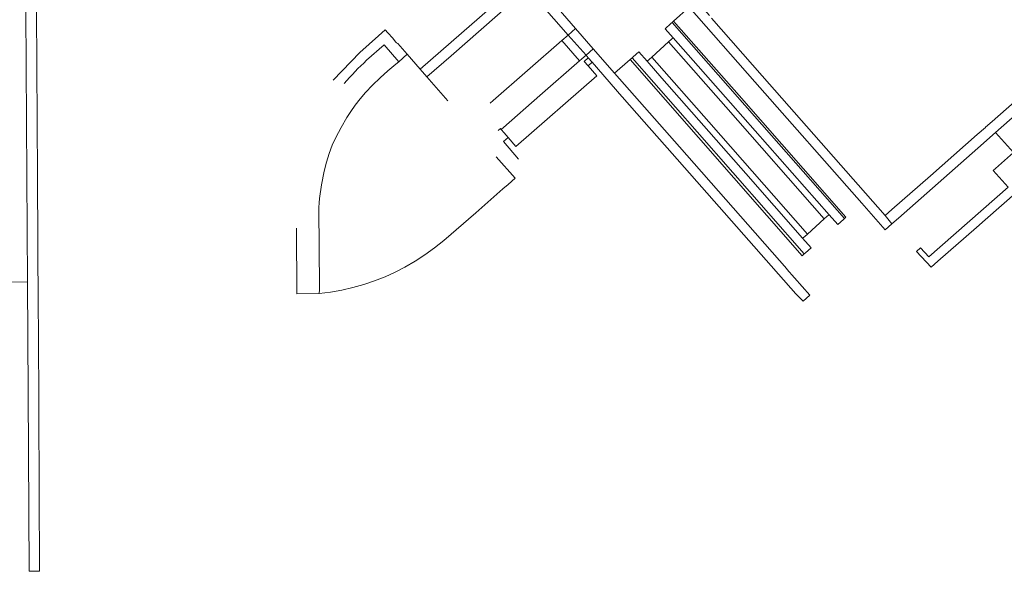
# Model space of a CAD drawing. Extents: x 152048 to 156914, y 461460 to 468786.
# Tile 206 of 256: x 154350 to 154549, y 467571 to 467683. Entities that reach past the tile are written whole.
import ezdxf

# ---------------------------------------------------------------- set-up
doc = ezdxf.new("R2010")
doc.units = 0
doc.header["$LTSCALE"] = 0.75
doc.layers.add('B-RO-VH-VERHARDING_BETONSTRAATSTEEN-GV', color=251, linetype='CONTINUOUS', lineweight=18)
doc.layers.add('B-RO-VH-VERHARDING_TEGEL-GV', color=251, linetype='CONTINUOUS', lineweight=18)

msp = doc.modelspace()

# ---------------------------------------------------------------- linework, layer by layer
at = {"layer": 'B-RO-VH-VERHARDING_BETONSTRAATSTEEN-GV'}
for points in [[(154592.579, 467700.23), (154547.026, 467660.034), (154550.643, 467655.986), (154551.034, 467656.333), (154551.039, 467656.337), (154558.585, 467663.013), (154574.278, 467676.813), (154582.132, 467683.759), (154590.465, 467691.266), (154596.767, 467696.684), (154597.59, 467697.426), (154597.331, 467697.72)], [(154592.579, 467700.23), (154547.026, 467660.034), (154550.643, 467655.986), (154551.034, 467656.333), (154551.039, 467656.337), (154558.585, 467663.013), (154574.278, 467676.813), (154582.132, 467683.759), (154590.465, 467691.266), (154596.767, 467696.684), (154597.59, 467697.426), (154597.331, 467697.72)], [(154456.948, 467687.129), (154462.256, 467681.028), (154465.823, 467676.929), (154470.129, 467671.98), (154473.27, 467674.752), (154473.634, 467675.073), (154473.887, 467675.297), (154475.043, 467676.31), (154476.692, 467674.426), (154477.083, 467674.742), (154477.643, 467675.226), (154481.003, 467678.342), (154481.576, 467678.879), (154481.945, 467679.164), (154480.349, 467680.986), (154481.478, 467682.026), (154481.713, 467682.242), (154482.013, 467682.506), (154485.185, 467685.299)], [(154456.948, 467687.129), (154462.256, 467681.028), (154465.823, 467676.929), (154470.129, 467671.98), (154473.27, 467674.752), (154473.634, 467675.073), (154473.887, 467675.297), (154475.043, 467676.31), (154476.692, 467674.426), (154477.083, 467674.742), (154477.643, 467675.226), (154481.003, 467678.342), (154481.576, 467678.879), (154481.945, 467679.164), (154480.349, 467680.986), (154481.478, 467682.026), (154481.713, 467682.242), (154482.013, 467682.506), (154485.185, 467685.299)], [(154346.211, 467629.804), (154351.625, 467629.875), (154351.505, 467651.124), (154351.312, 467684.67)], [(154346.211, 467629.804), (154351.625, 467629.875), (154351.505, 467651.124), (154351.312, 467684.67)], [(154446.632, 467660.447), (154447.069, 467660.841), (154447.236, 467660.64), (154447.692, 467661.017), (154455.047, 467667.479), (154463.061, 467674.484), (154459.488, 467678.598), (154445.626, 467666.469), (154444.989, 467665.911)], [(154446.632, 467660.447), (154447.069, 467660.841), (154447.236, 467660.64), (154447.692, 467661.017), (154455.047, 467667.479), (154463.061, 467674.484), (154459.488, 467678.598), (154445.626, 467666.469), (154444.989, 467665.911)], [(154436.491, 467666.415), (154432.231, 467671.27), (154430.907, 467672.778), (154428.249, 467675.808), (154426.584, 467674.298), (154425.945, 467673.822), (154424.332, 467672.484), (154422.776, 467671.075), (154421.283, 467669.604), (154419.856, 467668.07), (154418.776, 467666.808), (154417.749, 467665.506), (154416.874, 467664.279), (154416.056, 467663.013), (154414.909, 467661.035), (154413.856, 467659.008), (154413.136, 467657.426), (154412.518, 467655.799), (154411.958, 467654.004), (154411.514, 467652.173), (154410.989, 467649.439), (154410.585, 467646.688), (154410.492, 467645.795), (154410.434, 467644.897), (154410.416, 467643.999), (154410.478, 467637.337), (154410.527, 467628.208), (154410.519, 467627.47), (154412.803, 467627.755), (154415.065, 467628.164), (154417.309, 467628.688), (154419.527, 467629.319), (154421.674, 467630.044), (154423.789, 467630.879), (154425.816, 467631.795), (154427.794, 467632.813), (154429.852, 467634.004), (154431.847, 467635.297), (154433.776, 467636.693), (154435.634, 467638.177), (154442.141, 467643.808), (154447.545, 467648.626), (154448.626, 467649.509), (154450.035, 467650.765), (154446.203, 467655.091)], [(154436.491, 467666.415), (154432.231, 467671.27), (154430.907, 467672.778), (154428.249, 467675.808), (154426.584, 467674.298), (154425.945, 467673.822), (154424.332, 467672.484), (154422.776, 467671.075), (154421.283, 467669.604), (154419.856, 467668.07), (154418.776, 467666.808), (154417.749, 467665.506), (154416.874, 467664.279), (154416.056, 467663.013), (154414.909, 467661.035), (154413.856, 467659.008), (154413.136, 467657.426), (154412.518, 467655.799), (154411.958, 467654.004), (154411.514, 467652.173), (154410.989, 467649.439), (154410.585, 467646.688), (154410.492, 467645.795), (154410.434, 467644.897), (154410.416, 467643.999), (154410.478, 467637.337), (154410.527, 467628.208), (154410.519, 467627.47), (154412.803, 467627.755), (154415.065, 467628.164), (154417.309, 467628.688), (154419.527, 467629.319), (154421.674, 467630.044), (154423.789, 467630.879), (154425.816, 467631.795), (154427.794, 467632.813), (154429.852, 467634.004), (154431.847, 467635.297), (154433.776, 467636.693), (154435.634, 467638.177), (154442.141, 467643.808), (154447.545, 467648.626), (154448.626, 467649.509), (154450.035, 467650.765), (154446.203, 467655.091)]]:
    msp.add_lwpolyline(points, dxfattribs=at)
for points in [[(154463.061, 467674.484), (154463.524, 467674.887), (154464.354, 467675.636), (154460.755, 467679.707), (154459.488, 467678.598)], [(154463.061, 467674.484), (154463.524, 467674.887), (154464.354, 467675.636), (154460.755, 467679.707), (154459.488, 467678.598)], [(154512.438, 467642.595), (154492.585, 467665.168), (154481.003, 467678.342), (154477.643, 467675.226), (154489.109, 467662.177), (154509.056, 467639.479)], [(154512.438, 467642.595), (154492.585, 467665.168), (154481.003, 467678.342), (154477.643, 467675.226), (154489.109, 467662.177), (154509.056, 467639.479)]]:
    msp.add_lwpolyline(points, close=True, dxfattribs=at)
at = {"layer": 'B-RO-VH-VERHARDING_TEGEL-GV'}
for points in [[(154452.54, 467689.076), (154460.755, 467679.707), (154462.256, 467681.028), (154456.948, 467687.129), (154454.085, 467690.401), (154459.17, 467694.885), (154457.856, 467696.386), (154457.532, 467696.106), (154456.323, 467695.048), (154456.045, 467694.804), (154455.749, 467694.535), (154452.777, 467691.836), (154416.207, 467733.447), (154414.615, 467735.258), (154409.88, 467740.653), (154408.429, 467739.377), (154409.656, 467737.795), (154414.668, 467732.095), (154445.35, 467697.192), (154451.198, 467690.604)], [(154452.54, 467689.076), (154460.755, 467679.707), (154462.256, 467681.028), (154456.948, 467687.129), (154454.085, 467690.401), (154459.17, 467694.885), (154457.856, 467696.386), (154457.532, 467696.106), (154456.323, 467695.048), (154456.045, 467694.804), (154455.749, 467694.535), (154452.777, 467691.836), (154416.207, 467733.447), (154414.615, 467735.258), (154409.88, 467740.653), (154408.429, 467739.377), (154409.656, 467737.795), (154414.668, 467732.095), (154445.35, 467697.192), (154451.198, 467690.604)], [(154451.198, 467690.604), (154430.907, 467672.778), (154432.231, 467671.27), (154437.124, 467675.516), (154452.54, 467689.076)], [(154451.198, 467690.604), (154430.907, 467672.778), (154432.231, 467671.27), (154437.124, 467675.516), (154452.54, 467689.076)], [(154353.45, 467684.662), (154351.312, 467684.67), (154351.505, 467651.124), (154351.625, 467629.875), (154351.753, 467607.444), (154351.958, 467571.376), (154354.05, 467571.426), (154353.83, 467620.28), (154353.78, 467624.34), (154353.634, 467651.15)], [(154353.45, 467684.662), (154351.312, 467684.67), (154351.505, 467651.124), (154351.625, 467629.875), (154351.753, 467607.444), (154351.958, 467571.376), (154354.05, 467571.426), (154353.83, 467620.28), (154353.78, 467624.34), (154353.634, 467651.15)], [(154481.713, 467682.242), (154494.933, 467667.198), (154516.506, 467642.648), (154516.806, 467642.912), (154495.233, 467667.462), (154482.013, 467682.506)], [(154481.713, 467682.242), (154494.933, 467667.198), (154516.506, 467642.648), (154516.806, 467642.912), (154495.233, 467667.462), (154482.013, 467682.506)], [(154460.755, 467679.707), (154464.354, 467675.636), (154465.823, 467676.929), (154462.256, 467681.028)], [(154460.755, 467679.707), (154464.354, 467675.636), (154465.823, 467676.929), (154462.256, 467681.028)], [(154494.933, 467667.198), (154481.713, 467682.242), (154481.478, 467682.026), (154480.349, 467680.986), (154481.945, 467679.164), (154493.527, 467665.986), (154513.421, 467643.382), (154515.149, 467641.426), (154516.287, 467642.453), (154516.506, 467642.648)], [(154494.933, 467667.198), (154481.713, 467682.242), (154481.478, 467682.026), (154480.349, 467680.986), (154481.945, 467679.164), (154493.527, 467665.986), (154513.421, 467643.382), (154515.149, 467641.426), (154516.287, 467642.453), (154516.506, 467642.648)], [(154481.945, 467679.164), (154481.576, 467678.879), (154481.003, 467678.342), (154492.585, 467665.168), (154512.438, 467642.595), (154512.998, 467643.093), (154513.421, 467643.382), (154493.527, 467665.986)], [(154481.945, 467679.164), (154481.576, 467678.879), (154481.003, 467678.342), (154492.585, 467665.168), (154512.438, 467642.595), (154512.998, 467643.093), (154513.421, 467643.382), (154493.527, 467665.986)], [(154471.575, 467667.312), (154471.632, 467667.248), (154471.639, 467667.24), (154476.104, 467662.169), (154481.715, 467655.796), (154506.722, 467627.395), (154508.147, 467625.974), (154509.523, 467627.169), (154504.881, 467632.434), (154504.871, 467632.445), (154483.214, 467657.09), (154470.129, 467671.98), (154465.823, 467676.929), (154464.354, 467675.636), (154464.805, 467675.117), (154465.592, 467674.208)], [(154471.575, 467667.312), (154471.632, 467667.248), (154471.639, 467667.24), (154476.104, 467662.169), (154481.715, 467655.796), (154506.722, 467627.395), (154508.147, 467625.974), (154509.523, 467627.169), (154504.881, 467632.434), (154504.871, 467632.445), (154483.214, 467657.09), (154470.129, 467671.98), (154465.823, 467676.929), (154464.354, 467675.636), (154464.805, 467675.117), (154465.592, 467674.208)], [(154464.354, 467675.636), (154463.524, 467674.887), (154463.061, 467674.484), (154455.047, 467667.479), (154447.692, 467661.017), (154447.236, 467660.64), (154447.835, 467659.941), (154448.617, 467659.029), (154450.202, 467657.179), (154466.526, 467671.484), (154464.766, 467673.479), (154463.973, 467674.378), (154464.805, 467675.117)], [(154464.354, 467675.636), (154463.524, 467674.887), (154463.061, 467674.484), (154455.047, 467667.479), (154447.692, 467661.017), (154447.236, 467660.64), (154447.835, 467659.941), (154448.617, 467659.029), (154450.202, 467657.179), (154466.526, 467671.484), (154464.766, 467673.479), (154463.973, 467674.378), (154464.805, 467675.117)], [(154507.969, 467635.126), (154508.41, 467635.511), (154486.757, 467660.144), (154473.634, 467675.073), (154473.27, 467674.752)], [(154507.969, 467635.126), (154508.41, 467635.511), (154486.757, 467660.144), (154473.634, 467675.073), (154473.27, 467674.752)], [(154508.075, 467638.665), (154496.634, 467651.724), (154488.154, 467661.346), (154479.678, 467671.004), (154476.692, 467674.426), (154475.043, 467676.31), (154473.887, 467675.297), (154473.634, 467675.073), (154486.757, 467660.144), (154508.41, 467635.511), (154508.652, 467635.728), (154509.767, 467636.724)], [(154508.075, 467638.665), (154496.634, 467651.724), (154488.154, 467661.346), (154479.678, 467671.004), (154476.692, 467674.426), (154475.043, 467676.31), (154473.887, 467675.297), (154473.634, 467675.073), (154486.757, 467660.144), (154508.41, 467635.511), (154508.652, 467635.728), (154509.767, 467636.724)], [(154488.154, 467661.346), (154496.634, 467651.724), (154508.075, 467638.665), (154508.496, 467638.986), (154509.056, 467639.479), (154489.109, 467662.177), (154477.643, 467675.226), (154477.083, 467674.742), (154476.692, 467674.426), (154479.678, 467671.004)], [(154488.154, 467661.346), (154496.634, 467651.724), (154508.075, 467638.665), (154508.496, 467638.986), (154509.056, 467639.479), (154489.109, 467662.177), (154477.643, 467675.226), (154477.083, 467674.742), (154476.692, 467674.426), (154479.678, 467671.004)]]:
    msp.add_lwpolyline(points, close=True, dxfattribs=at)
for points in [[(154593.281, 467701.001), (154591.791, 467702.35), (154546.297, 467662.219), (154544.996, 467661.072), (154545.009, 467661.058), (154543.31, 467659.59), (154533.867, 467651.251), (154526.098, 467644.445), (154524.75, 467643.25), (154526.07, 467641.542), (154527.408, 467642.723)], [(154593.281, 467701.001), (154591.791, 467702.35), (154546.297, 467662.219), (154544.996, 467661.072), (154545.009, 467661.058), (154543.31, 467659.59), (154533.867, 467651.251), (154526.098, 467644.445), (154524.75, 467643.25), (154526.07, 467641.542), (154527.408, 467642.723)], [(154527.408, 467642.723), (154543.406, 467656.84), (154547.026, 467660.034), (154592.579, 467700.23)], [(154527.408, 467642.723), (154543.406, 467656.84), (154547.026, 467660.034), (154592.579, 467700.23)], [(154597.331, 467697.72), (154597.59, 467697.426), (154600.594, 467694.024), (154554.064, 467652.841), (154551.039, 467656.337), (154551.034, 467656.333), (154550.643, 467655.986), (154547.01, 467652.765), (154546.541, 467652.349), (154546.544, 467652.345), (154549.536, 467648.962), (154533.537, 467634.869), (154531.888, 467636.746), (154531.024, 467635.984), (154534.007, 467632.799), (154535.39, 467634.015), (154543.164, 467640.832), (154544.946, 467642.394), (154551.509, 467648.143)], [(154597.331, 467697.72), (154597.59, 467697.426), (154600.594, 467694.024), (154554.064, 467652.841), (154551.039, 467656.337), (154551.034, 467656.333), (154550.643, 467655.986), (154547.01, 467652.765), (154546.541, 467652.349), (154546.544, 467652.345), (154549.536, 467648.962), (154533.537, 467634.869), (154531.888, 467636.746), (154531.024, 467635.984), (154534.007, 467632.799), (154535.39, 467634.015), (154543.164, 467640.832), (154544.946, 467642.394), (154551.509, 467648.143)], [(154489.268, 467683.659), (154483.732, 467689.935), (154482.939, 467690.835), (154482.363, 467691.488), (154480.857, 467690.162), (154485.185, 467685.299), (154498.449, 467670.231), (154520.014, 467645.733), (154520.008, 467645.727), (154524.703, 467640.355), (154526.07, 467641.542), (154524.75, 467643.25), (154499.904, 467671.487), (154489.683, 467683.102)], [(154489.268, 467683.659), (154483.732, 467689.935), (154482.939, 467690.835), (154482.363, 467691.488), (154480.857, 467690.162), (154485.185, 467685.299), (154498.449, 467670.231), (154520.014, 467645.733), (154520.008, 467645.727), (154524.703, 467640.355), (154526.07, 467641.542), (154524.75, 467643.25), (154499.904, 467671.487), (154489.683, 467683.102)], [(154420.07, 467674.606), (154423.584, 467677.75), (154426.584, 467674.298), (154428.249, 467675.808), (154426.358, 467678.023), (154426.109, 467678.144), (154425.925, 467678.36), (154425.328, 467679.063), (154424.345, 467680.118), (154423.834, 467680.719), (154422.488, 467679.534), (154422.475, 467679.545), (154418.69, 467676.19), (154413.3, 467670.59)], [(154420.07, 467674.606), (154423.584, 467677.75), (154426.584, 467674.298), (154428.249, 467675.808), (154426.358, 467678.023), (154426.109, 467678.144), (154425.925, 467678.36), (154425.328, 467679.063), (154424.345, 467680.118), (154423.834, 467680.719), (154422.488, 467679.534), (154422.475, 467679.545), (154418.69, 467676.19), (154413.3, 467670.59)], [(154405.915, 467640.695), (154406.005, 467627.459), (154410.519, 467627.47), (154410.527, 467628.208), (154410.478, 467637.337), (154410.416, 467643.999), (154410.434, 467644.897), (154410.492, 467645.795), (154410.585, 467646.688), (154410.989, 467649.439), (154411.514, 467652.173), (154411.958, 467654.004), (154412.518, 467655.799), (154413.136, 467657.426), (154413.856, 467659.008), (154414.909, 467661.035), (154416.056, 467663.013), (154416.874, 467664.279), (154417.749, 467665.506), (154418.776, 467666.808), (154419.856, 467668.07), (154421.283, 467669.604), (154422.776, 467671.075), (154424.332, 467672.484), (154425.945, 467673.822), (154426.584, 467674.298), (154423.584, 467677.75), (154420.07, 467674.606)], [(154405.915, 467640.695), (154406.005, 467627.459), (154410.519, 467627.47), (154410.527, 467628.208), (154410.478, 467637.337), (154410.416, 467643.999), (154410.434, 467644.897), (154410.492, 467645.795), (154410.585, 467646.688), (154410.989, 467649.439), (154411.514, 467652.173), (154411.958, 467654.004), (154412.518, 467655.799), (154413.136, 467657.426), (154413.856, 467659.008), (154414.909, 467661.035), (154416.056, 467663.013), (154416.874, 467664.279), (154417.749, 467665.506), (154418.776, 467666.808), (154419.856, 467668.07), (154421.283, 467669.604), (154422.776, 467671.075), (154424.332, 467672.484), (154425.945, 467673.822), (154426.584, 467674.298), (154423.584, 467677.75), (154420.07, 467674.606)], [(154471.575, 467667.312), (154465.592, 467674.208), (154464.766, 467673.479), (154466.526, 467671.484), (154450.202, 467657.179), (154448.617, 467659.029), (154447.694, 467658.213), (154450.743, 467654.646)], [(154471.575, 467667.312), (154465.592, 467674.208), (154464.766, 467673.479), (154466.526, 467671.484), (154450.202, 467657.179), (154448.617, 467659.029), (154447.694, 467658.213), (154450.743, 467654.646)]]:
    msp.add_lwpolyline(points, dxfattribs=at)
for points in [[(154420.07, 467674.606, 0.0323023), (154415.566, 467669.915)], [(154415.566, 467669.915, -0.0323023), (154420.07, 467674.606)], [(154420.07, 467674.606, 0.0323023), (154415.566, 467669.915)], [(154415.566, 467669.915, -0.0323023), (154420.07, 467674.606)]]:
    msp.add_lwpolyline(points, format="xyb", dxfattribs=at)

doc.saveas('drawing.dxf')
